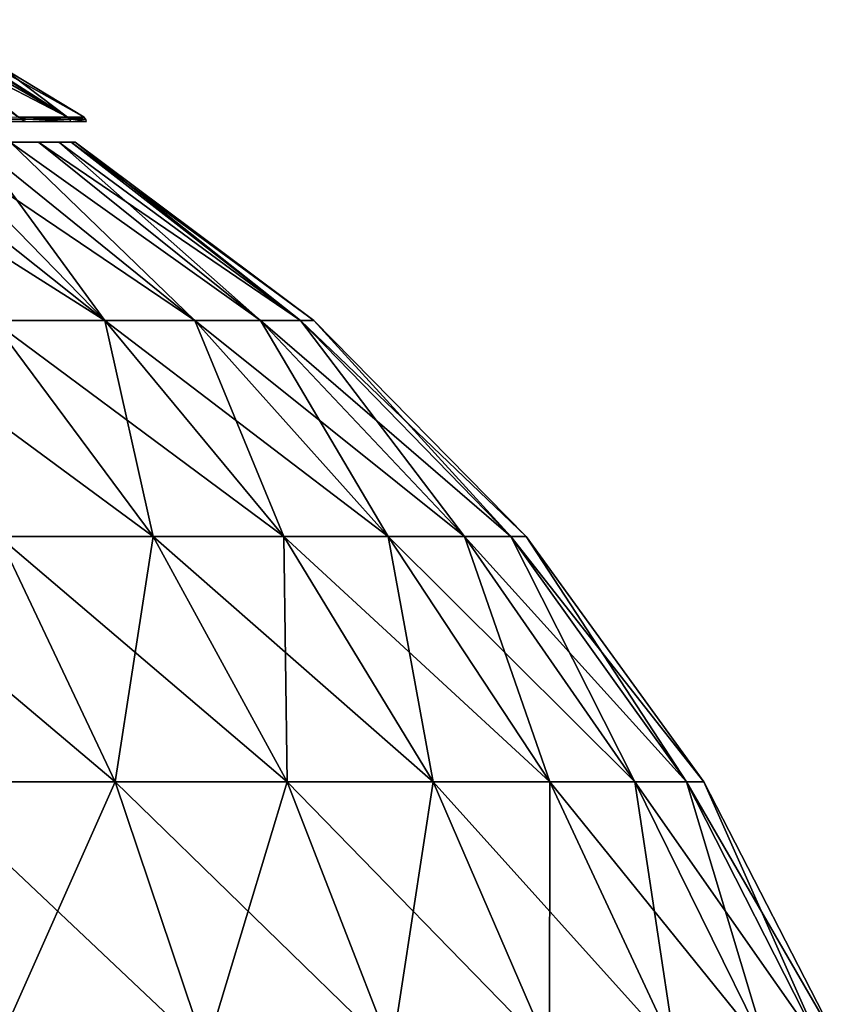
# Model space of a CAD drawing. Header units: millimetres. Extents: x -80 to 80, y -2005 to 66.
# Tile 23 of 23: x 41 to 74, y 10 to 50. Entities that reach past the tile are written whole.
import ezdxf

# ---------------------------------------------------------------- set-up
doc = ezdxf.new("R2010")
doc.units = ezdxf.units.MM
doc.header["$LTSCALE"] = 13.670324
for name, color, linetype in [('10', 7, 'CONTINUOUS'), ('11', 7, 'CONTINUOUS'), ('15', 7, 'CONTINUOUS'), ('9', 7, 'CONTINUOUS')]:
    doc.layers.add(name, color=color, linetype=linetype)

msp = doc.modelspace()

# ---------------------------------------------------------------- linework, layer by layer
at = {"layer": '10', "color": 5, "linetype": 'Continuous', "true_color": 0x0303ff}
for points in [[(42.749, 45.729, 36.462), (40.79, 45.729, 29.154), (36.016, 49.63, 37.267), (42.749, 45.729, 36.462)], [(36.484, 49.63, 40.619), (42.749, 45.729, 36.462), (36.016, 49.63, 37.267), (36.484, 49.63, 40.619)], [(36.64, 49.63, 44), (42.749, 45.729, 36.462), (36.484, 49.63, 40.619), (36.64, 49.63, 44)], [(36.64, 49.63, 44), (40.072, 47.762, 44), (42.749, 45.729, 36.462), (36.64, 49.63, 44)], [(40.072, 47.762, 44), (43.408, 45.729, 44), (42.749, 45.729, 36.462), (40.072, 47.762, 44)]]:
    msp.add_3dface(points, dxfattribs=at)
at = {"layer": '11', "color": 5, "linetype": 'Continuous', "true_color": 0x0303ff}
for points in [[(40.79, 45.729, 58.846), (38.236, 45.657, 64.692), (41.12, 45.657, 58.116), (40.79, 45.729, 58.846)], [(42.749, 45.729, 51.538), (40.79, 45.729, 58.846), (41.12, 45.657, 58.116), (42.749, 45.729, 51.538)], [(42.749, 45.729, 51.538), (41.12, 45.657, 58.116), (42.883, 45.657, 51.156), (42.749, 45.729, 51.538)], [(42.749, 45.729, 51.538), (42.883, 45.657, 51.156), (43.476, 45.657, 44), (42.749, 45.729, 51.538)], [(43.408, 45.729, 44), (42.749, 45.729, 51.538), (43.476, 45.657, 44), (43.408, 45.729, 44)], [(37.672, 45.561, 65.75), (40.877, 45.561, 58.878), (38.236, 45.657, 64.692), (37.672, 45.561, 65.75)], [(38.236, 45.657, 64.692), (40.877, 45.561, 58.878), (41.12, 45.657, 58.116), (38.236, 45.657, 64.692)], [(40.877, 45.561, 58.878), (42.839, 45.561, 51.554), (41.12, 45.657, 58.116), (40.877, 45.561, 58.878)], [(41.12, 45.657, 58.116), (42.839, 45.561, 51.554), (42.883, 45.657, 51.156), (41.12, 45.657, 58.116)], [(42.839, 45.561, 51.554), (43.5, 45.561, 44), (42.883, 45.657, 51.156), (42.839, 45.561, 51.554)], [(42.883, 45.657, 51.156), (43.5, 45.561, 44), (43.476, 45.657, 44), (42.883, 45.657, 51.156)]]:
    msp.add_3dface(points, dxfattribs=at)
at = {"layer": '15', "color": 250, "linetype": 'Continuous', "true_color": 0x1c1c1c}
for points in [[(32.978, 44.739, 71.672), (44.24, 37.596, 72.432), (35.264, 44.739, 68.692), (32.978, 44.739, 71.672)], [(39.744, 37.596, 78.438), (44.24, 37.596, 72.432), (32.978, 44.739, 71.672), (39.744, 37.596, 78.438)], [(37.282, 44.739, 22.475), (44.24, 37.596, 15.568), (35.264, 44.739, 19.308), (37.282, 44.739, 22.475)], [(44.24, 37.596, 15.568), (39.744, 37.596, 9.562), (35.264, 44.739, 19.308), (44.24, 37.596, 15.568)], [(35.264, 44.739, 68.692), (44.24, 37.596, 72.432), (37.282, 44.739, 65.525), (35.264, 44.739, 68.692)], [(39.016, 44.739, 25.807), (44.24, 37.596, 15.568), (37.282, 44.739, 22.475), (39.016, 44.739, 25.807)], [(37.282, 44.739, 65.525), (47.836, 37.596, 65.846), (39.016, 44.739, 62.193), (37.282, 44.739, 65.525)], [(44.24, 37.596, 72.432), (47.836, 37.596, 65.846), (37.282, 44.739, 65.525), (44.24, 37.596, 72.432)], [(47.836, 37.596, 22.154), (44.24, 37.596, 15.568), (39.016, 44.739, 25.807), (47.836, 37.596, 22.154)], [(40.453, 44.739, 29.276), (47.836, 37.596, 22.154), (39.016, 44.739, 25.807), (40.453, 44.739, 29.276)], [(39.016, 44.739, 62.193), (47.836, 37.596, 65.846), (40.453, 44.739, 58.724), (39.016, 44.739, 62.193)], [(50.458, 37.596, 29.184), (47.836, 37.596, 22.154), (40.453, 44.739, 29.276), (50.458, 37.596, 29.184)], [(41.582, 44.739, 32.858), (50.458, 37.596, 29.184), (40.453, 44.739, 29.276), (41.582, 44.739, 32.858)], [(47.836, 37.596, 65.846), (50.458, 37.596, 58.816), (40.453, 44.739, 58.724), (47.836, 37.596, 65.846)], [(40.453, 44.739, 58.724), (50.458, 37.596, 58.816), (41.582, 44.739, 55.142), (40.453, 44.739, 58.724)], [(42.395, 44.739, 36.525), (50.458, 37.596, 29.184), (41.582, 44.739, 32.858), (42.395, 44.739, 36.525)], [(41.582, 44.739, 55.142), (52.053, 37.596, 51.484), (42.395, 44.739, 51.475), (41.582, 44.739, 55.142)], [(50.458, 37.596, 58.816), (52.053, 37.596, 51.484), (41.582, 44.739, 55.142), (50.458, 37.596, 58.816)], [(52.053, 37.596, 36.516), (50.458, 37.596, 29.184), (42.395, 44.739, 36.525), (52.053, 37.596, 36.516)], [(42.885, 44.739, 40.248), (52.053, 37.596, 36.516), (42.395, 44.739, 36.525), (42.885, 44.739, 40.248)], [(42.395, 44.739, 51.475), (52.053, 37.596, 51.484), (42.885, 44.739, 47.752), (42.395, 44.739, 51.475)], [(43.049, 44.739, 44), (52.053, 37.596, 36.516), (42.885, 44.739, 40.248), (43.049, 44.739, 44)], [(42.885, 44.739, 47.752), (52.589, 37.596, 44), (43.049, 44.739, 44), (42.885, 44.739, 47.752)], [(52.053, 37.596, 51.484), (52.589, 37.596, 44), (42.885, 44.739, 47.752), (52.053, 37.596, 51.484)], [(52.589, 37.596, 44), (52.053, 37.596, 36.516), (43.049, 44.739, 44), (52.589, 37.596, 44)], [(46.166, 28.967, 84.003), (34.438, 37.596, 83.744), (40.003, 28.967, 90.166), (46.166, 28.967, 84.003)], [(39.744, 37.596, 78.438), (34.438, 37.596, 83.744), (46.166, 28.967, 84.003), (39.744, 37.596, 78.438)], [(40.003, 28.967, -2.166), (39.744, 37.596, 9.562), (46.166, 28.967, 3.997), (40.003, 28.967, -2.166)], [(39.744, 37.596, 9.562), (44.24, 37.596, 15.568), (46.166, 28.967, 3.997), (39.744, 37.596, 9.562)], [(51.389, 28.967, 77.026), (39.744, 37.596, 78.438), (46.166, 28.967, 84.003), (51.389, 28.967, 77.026)], [(44.24, 37.596, 72.432), (39.744, 37.596, 78.438), (51.389, 28.967, 77.026), (44.24, 37.596, 72.432)], [(46.166, 28.967, 3.997), (44.24, 37.596, 15.568), (51.389, 28.967, 10.974), (46.166, 28.967, 3.997)], [(44.24, 37.596, 15.568), (47.836, 37.596, 22.154), (51.389, 28.967, 10.974), (44.24, 37.596, 15.568)], [(55.566, 28.967, 69.376), (44.24, 37.596, 72.432), (51.389, 28.967, 77.026), (55.566, 28.967, 69.376)], [(47.836, 37.596, 65.846), (44.24, 37.596, 72.432), (55.566, 28.967, 69.376), (47.836, 37.596, 65.846)], [(51.389, 28.967, 10.974), (47.836, 37.596, 22.154), (55.566, 28.967, 18.624), (51.389, 28.967, 10.974)], [(47.836, 37.596, 22.154), (50.458, 37.596, 29.184), (55.566, 28.967, 18.624), (47.836, 37.596, 22.154)], [(50.458, 37.596, 58.816), (47.836, 37.596, 65.846), (58.612, 28.967, 61.21), (50.458, 37.596, 58.816)], [(58.612, 28.967, 61.21), (47.836, 37.596, 65.846), (55.566, 28.967, 69.376), (58.612, 28.967, 61.21)], [(55.566, 28.967, 18.624), (50.458, 37.596, 29.184), (58.612, 28.967, 26.79), (55.566, 28.967, 18.624)], [(50.458, 37.596, 29.184), (52.053, 37.596, 36.516), (58.612, 28.967, 26.79), (50.458, 37.596, 29.184)], [(52.053, 37.596, 51.484), (50.458, 37.596, 58.816), (60.464, 28.967, 52.693), (52.053, 37.596, 51.484)], [(60.464, 28.967, 52.693), (50.458, 37.596, 58.816), (58.612, 28.967, 61.21), (60.464, 28.967, 52.693)], [(52.053, 37.596, 36.516), (52.589, 37.596, 44), (60.464, 28.967, 35.307), (52.053, 37.596, 36.516)], [(61.086, 28.967, 44), (52.053, 37.596, 51.484), (60.464, 28.967, 52.693), (61.086, 28.967, 44)], [(52.589, 37.596, 44), (52.053, 37.596, 51.484), (61.086, 28.967, 44), (52.589, 37.596, 44)], [(58.612, 28.967, 26.79), (52.053, 37.596, 36.516), (60.464, 28.967, 35.307), (58.612, 28.967, 26.79)], [(60.464, 28.967, 35.307), (52.589, 37.596, 44), (61.086, 28.967, 44), (60.464, 28.967, 35.307)], [(40.003, 28.967, 90.166), (33.026, 28.967, 95.389), (44.651, 19.154, 95.53), (40.003, 28.967, 90.166)], [(44.651, 19.154, 95.53), (33.026, 28.967, 95.389), (36.863, 19.154, 101.36), (44.651, 19.154, 95.53)], [(36.863, 19.154, -13.36), (40.003, 28.967, -2.166), (44.651, 19.154, -7.53), (36.863, 19.154, -13.36)], [(46.166, 28.967, 84.003), (40.003, 28.967, 90.166), (51.53, 19.154, 88.651), (46.166, 28.967, 84.003)], [(51.53, 19.154, 88.651), (40.003, 28.967, 90.166), (44.651, 19.154, 95.53), (51.53, 19.154, 88.651)], [(40.003, 28.967, -2.166), (46.166, 28.967, 3.997), (44.651, 19.154, -7.53), (40.003, 28.967, -2.166)], [(44.651, 19.154, -7.53), (46.166, 28.967, 3.997), (51.53, 19.154, -0.651), (44.651, 19.154, -7.53)], [(57.36, 19.154, 80.863), (46.166, 28.967, 84.003), (51.53, 19.154, 88.651), (57.36, 19.154, 80.863)], [(51.389, 28.967, 77.026), (46.166, 28.967, 84.003), (57.36, 19.154, 80.863), (51.389, 28.967, 77.026)], [(46.166, 28.967, 3.997), (51.389, 28.967, 10.974), (51.53, 19.154, -0.651), (46.166, 28.967, 3.997)], [(62.022, 19.154, 72.325), (51.389, 28.967, 77.026), (57.36, 19.154, 80.863), (62.022, 19.154, 72.325)], [(55.566, 28.967, 69.376), (51.389, 28.967, 77.026), (62.022, 19.154, 72.325), (55.566, 28.967, 69.376)], [(51.53, 19.154, -0.651), (51.389, 28.967, 10.974), (57.36, 19.154, 7.137), (51.53, 19.154, -0.651)], [(51.389, 28.967, 10.974), (55.566, 28.967, 18.624), (57.36, 19.154, 7.137), (51.389, 28.967, 10.974)], [(65.422, 19.154, 63.21), (55.566, 28.967, 69.376), (62.022, 19.154, 72.325), (65.422, 19.154, 63.21)], [(58.612, 28.967, 61.21), (55.566, 28.967, 69.376), (65.422, 19.154, 63.21), (58.612, 28.967, 61.21)], [(57.36, 19.154, 7.137), (55.566, 28.967, 18.624), (62.022, 19.154, 15.675), (57.36, 19.154, 7.137)], [(55.566, 28.967, 18.624), (58.612, 28.967, 26.79), (62.022, 19.154, 15.675), (55.566, 28.967, 18.624)], [(67.49, 19.154, 53.704), (58.612, 28.967, 61.21), (65.422, 19.154, 63.21), (67.49, 19.154, 53.704)], [(60.464, 28.967, 52.693), (58.612, 28.967, 61.21), (67.49, 19.154, 53.704), (60.464, 28.967, 52.693)], [(62.022, 19.154, 15.675), (58.612, 28.967, 26.79), (65.422, 19.154, 24.79), (62.022, 19.154, 15.675)], [(58.612, 28.967, 26.79), (60.464, 28.967, 35.307), (65.422, 19.154, 24.79), (58.612, 28.967, 26.79)], [(68.184, 19.154, 44), (60.464, 28.967, 52.693), (67.49, 19.154, 53.704), (68.184, 19.154, 44)], [(61.086, 28.967, 44), (60.464, 28.967, 52.693), (68.184, 19.154, 44), (61.086, 28.967, 44)], [(65.422, 19.154, 24.79), (60.464, 28.967, 35.307), (67.49, 19.154, 34.296), (65.422, 19.154, 24.79)], [(60.464, 28.967, 35.307), (61.086, 28.967, 44), (67.49, 19.154, 34.296), (60.464, 28.967, 35.307)], [(67.49, 19.154, 34.296), (61.086, 28.967, 44), (68.184, 19.154, 44), (67.49, 19.154, 34.296)], [(48.276, 8.382, 99.713), (36.863, 19.154, 101.36), (39.855, 8.382, 106.016), (48.276, 8.382, 99.713)], [(44.651, 19.154, 95.53), (36.863, 19.154, 101.36), (48.276, 8.382, 99.713), (44.651, 19.154, 95.53)], [(36.863, 19.154, -13.36), (44.651, 19.154, -7.53), (39.855, 8.382, -18.016), (36.863, 19.154, -13.36)], [(39.855, 8.382, -18.016), (44.651, 19.154, -7.53), (48.276, 8.382, -11.713), (39.855, 8.382, -18.016)], [(55.713, 8.382, 92.276), (44.651, 19.154, 95.53), (48.276, 8.382, 99.713), (55.713, 8.382, 92.276)], [(51.53, 19.154, 88.651), (44.651, 19.154, 95.53), (55.713, 8.382, 92.276), (51.53, 19.154, 88.651)], [(44.651, 19.154, -7.53), (51.53, 19.154, -0.651), (48.276, 8.382, -11.713), (44.651, 19.154, -7.53)], [(48.276, 8.382, -11.713), (51.53, 19.154, -0.651), (55.713, 8.382, -4.276), (48.276, 8.382, -11.713)], [(62.016, 8.382, 83.855), (51.53, 19.154, 88.651), (55.713, 8.382, 92.276), (62.016, 8.382, 83.855)], [(51.53, 19.154, -0.651), (57.36, 19.154, 7.137), (55.713, 8.382, -4.276), (51.53, 19.154, -0.651)], [(57.36, 19.154, 80.863), (51.53, 19.154, 88.651), (62.016, 8.382, 83.855), (57.36, 19.154, 80.863)], [(55.713, 8.382, -4.276), (57.36, 19.154, 7.137), (62.016, 8.382, 4.145), (55.713, 8.382, -4.276)], [(67.057, 8.382, 74.624), (57.36, 19.154, 80.863), (62.016, 8.382, 83.855), (67.057, 8.382, 74.624)], [(57.36, 19.154, 7.137), (62.022, 19.154, 15.675), (62.016, 8.382, 4.145), (57.36, 19.154, 7.137)], [(62.022, 19.154, 72.325), (57.36, 19.154, 80.863), (67.057, 8.382, 74.624), (62.022, 19.154, 72.325)], [(62.016, 8.382, 4.145), (62.022, 19.154, 15.675), (67.057, 8.382, 13.376), (62.016, 8.382, 4.145)], [(62.022, 19.154, 15.675), (65.422, 19.154, 24.79), (67.057, 8.382, 13.376), (62.022, 19.154, 15.675)], [(70.733, 8.382, 64.769), (62.022, 19.154, 72.325), (67.057, 8.382, 74.624), (70.733, 8.382, 64.769)], [(65.422, 19.154, 63.21), (62.022, 19.154, 72.325), (70.733, 8.382, 64.769), (65.422, 19.154, 63.21)], [(65.422, 19.154, 24.79), (67.49, 19.154, 34.296), (70.733, 8.382, 23.231), (65.422, 19.154, 24.79)], [(67.057, 8.382, 13.376), (65.422, 19.154, 24.79), (70.733, 8.382, 23.231), (67.057, 8.382, 13.376)], [(72.968, 8.382, 54.491), (65.422, 19.154, 63.21), (70.733, 8.382, 64.769), (72.968, 8.382, 54.491)], [(67.49, 19.154, 53.704), (65.422, 19.154, 63.21), (72.968, 8.382, 54.491), (67.49, 19.154, 53.704)], [(73.719, 8.382, 44), (67.49, 19.154, 53.704), (72.968, 8.382, 54.491), (73.719, 8.382, 44)], [(68.184, 19.154, 44), (67.49, 19.154, 53.704), (73.719, 8.382, 44), (68.184, 19.154, 44)], [(70.733, 8.382, 23.231), (67.49, 19.154, 34.296), (72.968, 8.382, 33.509), (70.733, 8.382, 23.231)], [(67.49, 19.154, 34.296), (68.184, 19.154, 44), (72.968, 8.382, 33.509), (67.49, 19.154, 34.296)], [(72.968, 8.382, 33.509), (68.184, 19.154, 44), (73.719, 8.382, 44), (72.968, 8.382, 33.509)]]:
    msp.add_3dface(points, dxfattribs=at)
at = {"layer": '9', "color": 5, "linetype": 'Continuous', "true_color": 0x0303ff}
for points in [[(40.79, 45.729, 58.846), (42.749, 45.729, 51.538), (35.242, 49.63, 54.027), (40.79, 45.729, 58.846)], [(35.242, 49.63, 54.027), (42.749, 45.729, 51.538), (36.016, 49.63, 50.733), (35.242, 49.63, 54.027)], [(36.016, 49.63, 50.733), (42.749, 45.729, 51.538), (36.484, 49.63, 47.381), (36.016, 49.63, 50.733)], [(36.484, 49.63, 47.381), (43.408, 45.729, 44), (40.072, 47.762, 44), (36.484, 49.63, 47.381)], [(42.749, 45.729, 51.538), (43.408, 45.729, 44), (36.484, 49.63, 47.381), (42.749, 45.729, 51.538)]]:
    msp.add_3dface(points, dxfattribs=at)

doc.saveas('drawing.dxf')
